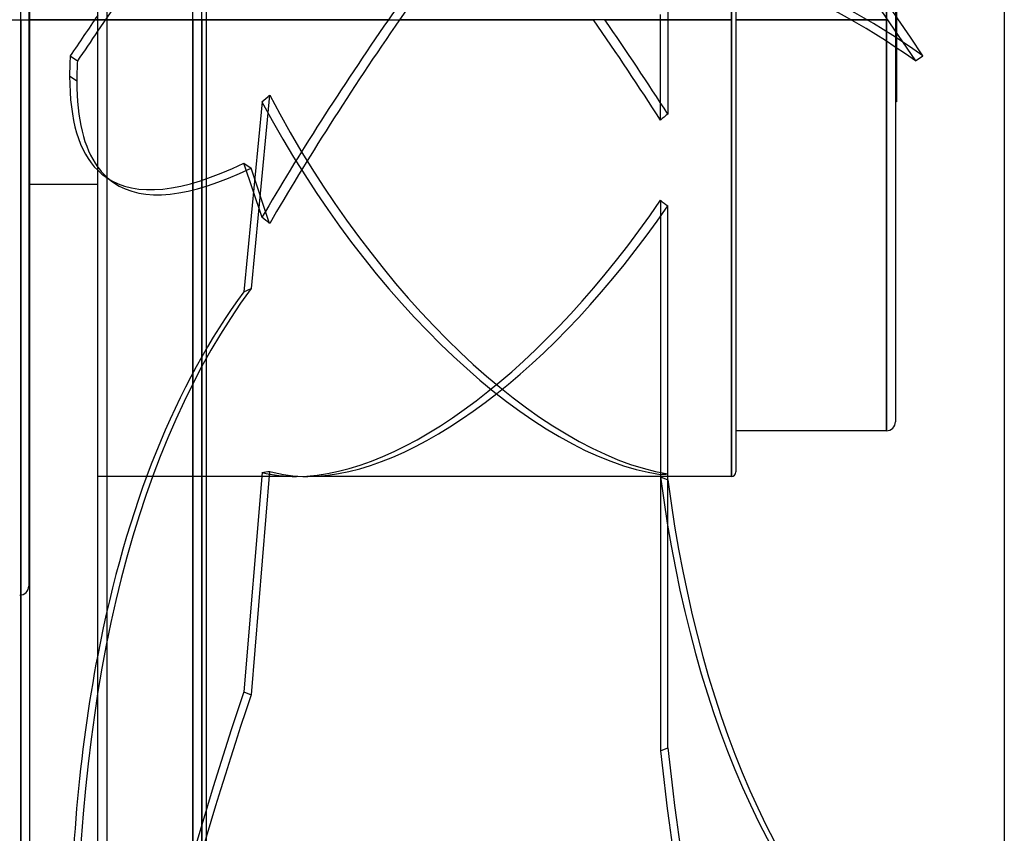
# Model space of a CAD drawing. Header units: millimetres. Extents: x -120 to 100, y -270 to 270.
# Tile 40 of 79: x -9 to 100, y -90 to 0. Entities that reach past the tile are written whole.
import ezdxf

# ---------------------------------------------------------------- set-up
doc = ezdxf.new("R2010")
doc.units = ezdxf.units.MM
doc.layers.add('MAIN-1', color=7, linetype='Continuous')
doc.layers.add('MAIN-2', color=7, linetype='Continuous')

msp = doc.modelspace()

# ---------------------------------------------------------------- linework, layer by layer
at = {"layer": 'MAIN-1'}
for p, q in [((0, 250), (0, -250)), ((12, -250), (12, 250)), ((100, 202.5), (100, -202.5)), ((-7.48, 0), (-7.48, 152.4)), ((-8.49, 0), (-8.49, -153.34)), ((-7.48, 0), (-0.32, 0)), ((-7.48, -152.4), (-7.48, 0)), ((-3.03, -3.99), (-2.22, -4.55)), ((-2.29, -6.79), (-3.1, -6.23)), ((-7.48, -18.14), (0, -18.14))]:
    msp.add_line(p, q, dxfattribs=at)
for centre, major_axis, ratio, start_param, end_param in [((43.6, -18.4), (-145.93, -211.2), 0.181636, -1.534748, -1.513687), ((44.4, -18.96), (145.93, 211.2), 0.181636, 1.61245, 1.627905), ((120.08, 155.01), (-119.13, -172.41), 0.181636, -0.290268, -0.25705), ((120.88, 154.45), (119.13, 172.41), 0.181636, 2.851325, 2.884542), ((120.08, 155.01), (-119.13, -172.41), 0.181636, -0.25705, -0.032212), ((120.88, 154.45), (119.13, 172.41), 0.181636, 2.884542, 3.077725), ((120.08, -205.03), (82.3, -192.72), 0.475528, -2.527375, -2.302536)]:
    msp.add_ellipse(centre, major_axis=major_axis, ratio=ratio, start_param=start_param, end_param=end_param, dxfattribs=at)
at = {"layer": 'MAIN-2'}
for p, q in [((1, 249), (1, -249)), ((11.5, 0), (11.5, 202.5)), ((10.5, 0), (10.5, 201.5)), ((-8.49, 0), (-8.49, 153.34)), ((-8.49, 0), (-8.49, 152.01)), ((-7.6, 62.47), (-7.6, -62.47)), ((69.9, 50.38), (69.9, 0)), ((69.9, 0), (69.9, 50.38)), ((70.4, 49.88), (70.4, -49.88)), ((87, 45.34), (87, 0)), ((87, 0), (87, 45.34)), ((88, 44.34), (88, -44.34)), ((88.1, 9.07), (88.1, 0)), ((62.88, 1.12), (62.88, -10.42)), ((-8.49, 0), (-8.49, -152.01)), ((0, 0), (-7.6, 0)), ((32.07, 0), (0, 0)), ((10.5, 0), (10.5, -201.5)), ((11.5, 0), (11.5, -202.5)), ((69.9, 0), (33.31, 0)), ((62.07, -11.08), (62.07, 0.57)), ((69.9, 0), (69.9, -50.38)), ((87, 0), (70.4, 0)), ((87, 0), (87, -45.34)), ((88.1, 0), (88, 0)), ((88.1, 0), (88.1, -9.07)), ((-9.5, 0), (-8.49, 0)), ((-8.49, -153.34), (-8.49, 0)), ((-8.49, -152.01), (-8.49, 0)), ((-8.49, 0), (-7.48, 0)), ((-7.6, 0), (-7.48, 0)), ((-0.32, 0), (0, 0)), ((0, 0), (10.5, 0)), ((0, 0), (54.69, 0)), ((1, 0), (11.5, 0)), ((10.5, -201.5), (10.5, 0)), ((11.5, -202.5), (11.5, 0)), ((55.93, 0), (69.9, 0)), ((69.9, -50.38), (69.9, 0)), ((70.4, 0), (87, 0)), ((87, -45.34), (87, 0)), ((88, 0), (88.1, 0)), ((90.22, -4.55), (91.03, -3.99)), ((18.97, -8.33), (16.92, -29.65)), ((18.13, -9.06), (16.11, -30)), ((88.1, -9.07), (88, -9.07)), ((18.13, -21.8), (16.11, -15.81)), ((16.11, -15.81), (16.92, -16.37)), ((18.97, -22.47), (16.92, -16.37)), ((-7.6, -18.14), (-7.48, -18.14)), ((1.76, -17.96), (0.95, -17.4)), ((62.07, -19.92), (62.07, -50.41)), ((62.88, -50.76), (62.88, -20.54)), ((16.11, -30), (16.92, -29.65)), ((87, -45.34), (70.4, -45.34)), ((18.13, -49.93), (16.11, -74.12)), ((18.97, -49.82), (16.92, -74.47)), ((21.87, -50.38), (0, -50.38)), ((69.9, -50.38), (23.11, -50.38)), ((62.07, -50.16), (62.07, -80.65)), ((62.07, -50.41), (62.88, -50.76)), ((62.88, -80.31), (62.88, -50.09)), ((16.11, -74.12), (16.92, -74.47)), ((62.07, -80.65), (62.88, -80.31))]:
    msp.add_line(p, q, dxfattribs=at)
for centre, radius in [((87, -44.34), 1), ((69.9, -49.88), 0.5), ((-8.6, -62.47), 1)]:
    msp.add_arc(centre, radius, 270, 0, dxfattribs=at)
for centre, major_axis, ratio, start_param, end_param in [((43.6, -18.96), (145.93, -211.2), 0.181636, 1.513687, 2.142006), ((44.4, -18.96), (145.93, 211.2), 0.181636, 0.999587, 1.61245), ((44.4, -18.4), (-145.93, 211.2), 0.181636, -1.627905, -1.015042), ((43.38, 0), (35.82, 50.09), 0.150264, 0.827728, 1.677841), ((44.62, 0), (35.82, 50.09), 0.150264, 0.841246, 1.677841), ((183.62, -169.03), (119.13, -172.41), 0.181636, 2.688487, 3.141593), ((184.43, -168.47), (119.13, -172.41), 0.181636, 2.688487, 3.141593), ((43.38, 0), (35.82, -50.09), 0.150264, 1.241958, 1.463752), ((44.62, 0), (35.82, -50.09), 0.150264, 1.255475, 1.463752), ((43.38, 0), (35.82, 50.09), 0.150264, 1.677841, 2.125289), ((44.62, 0), (35.82, 50.09), 0.150264, 1.677841, 2.140102), ((-22.11, 0), (68.13, 42.88), 0.387959, -1.199332, -1.184519), ((44.62, 0), (-28.63, 48.55), 0.469519, 1.466687, 2.765544), ((43.38, 0), (-28.63, 48.55), 0.469519, 1.481501, 2.779061), ((97.48, 0), (-68.94, -49.3), 0.150264, -1.155405, -1.141888), ((120.88, 154.45), (119.13, 172.41), 0.181636, 3.077725, 3.141593), ((120.08, 155.01), (-119.13, -172.41), 0.181636, 0.000001, 0.309003), ((120.08, 155.01), (-119.13, -172.41), 0.181636, -0.032212, 0.000001), ((120.88, 154.45), (119.13, 172.41), 0.181636, -3.141592, -2.83259), ((43.38, 0), (-28.63, -48.55), 0.469519, 0.272546, 1.434437), ((44.62, 0), (-28.63, -48.55), 0.469519, 0.272269, 1.42092), ((97.48, 0), (66.82, -39.41), 0.469519, -1.836584, -1.823066), ((-22.11, 0), (-70.02, 50.08), 0.077609, -2.141145, -2.126332), ((120.88, -204.68), (-82.3, 192.72), 0.475528, 0.273003, 0.839056), ((120.08, -205.03), (82.3, -192.72), 0.475528, -2.86859, -2.527375), ((-22.11, 0), (67.58, -34.26), 0.546428, -0.689579, -0.674766), ((43.38, 0), (-28.63, -48.55), 0.469519, 0.136877, 0.272546), ((44.62, 0), (-28.63, -48.55), 0.469519, 0.122063, 0.272269), ((97.48, 0), (66.82, 39.41), 0.469519, -2.376915, -2.363398), ((183.62, 75.37), (-82.3, -192.72), 0.475528, -0.676432, -0.1289), ((184.43, 75.03), (-82.3, -192.72), 0.475528, -0.676432, -0.1289), ((120.88, -81.28), (82.3, 192.72), 0.475528, 1.736483, 2.302536), ((120.08, -80.94), (-82.3, -192.72), 0.475528, -1.40511, -1.063895), ((184.43, -151.2), (82.3, -192.72), 0.475528, -2.139912, -1.59238), ((183.62, -151.54), (82.3, -192.72), 0.475528, -2.139912, -1.59238)]:
    msp.add_ellipse(centre, major_axis=major_axis, ratio=ratio, start_param=start_param, end_param=end_param, dxfattribs=at)

doc.saveas('drawing.dxf')
